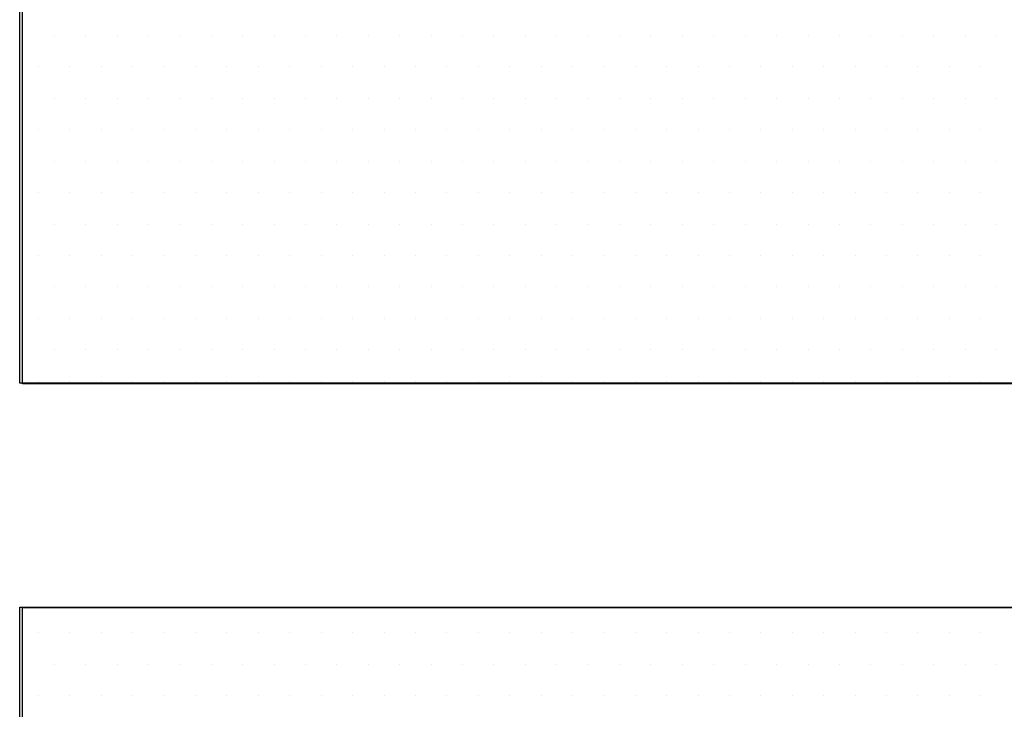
# Model space of a CAD drawing. Extents: x -71 to 52, y -13 to 68.
# Tile 69 of 81: x 38.5745 to 38.6983, y 53.7618 to 53.8483. Entities that reach past the tile are written whole.
import ezdxf

# ---------------------------------------------------------------- set-up
doc = ezdxf.new("R2010")
doc.units = 0
doc.header["$LTSCALE"] = 1.21
doc.header["$MEASUREMENT"] = 0
doc.layers.get('0').update_dxf_attribs({"linetype": 'CONTINUOUS'})
doc.layers.add('parker', color=40, linetype='CONTINUOUS')
doc.layers.add('YELLOW', color=2, linetype='CONTINUOUS')

# ---------------------------------------------------------------- blocks, each defined once
blk = doc.blocks.new('*X5')
at = {"color": 0}
for p, q in [((8.94375, 1.29375), (8.94375, 1.29375)), ((8.95312, 1.29375), (8.95312, 1.29375)), ((8.9625, 1.29375), (8.9625, 1.29375)), ((8.97188, 1.29375), (8.97188, 1.29375)), ((8.98125, 1.29375), (8.98125, 1.29375)), ((8.99063, 1.29375), (8.99063, 1.29375)), ((9, 1.29375), (9, 1.29375)), ((9.00938, 1.29375), (9.00938, 1.29375)), ((9.01875, 1.29375), (9.01875, 1.29375)), ((9.02813, 1.29375), (9.02813, 1.29375)), ((9.0375, 1.29375), (9.0375, 1.29375)), ((9.04688, 1.29375), (9.04688, 1.29375)), ((9.05625, 1.29375), (9.05625, 1.29375)), ((9.06563, 1.29375), (9.06563, 1.29375)), ((9.075, 1.29375), (9.075, 1.29375)), ((9.08438, 1.29375), (9.08438, 1.29375)), ((9.09375, 1.29375), (9.09375, 1.29375)), ((9.10313, 1.29375), (9.10313, 1.29375)), ((9.1125, 1.29375), (9.1125, 1.29375)), ((9.12188, 1.29375), (9.12188, 1.29375)), ((9.13125, 1.29375), (9.13125, 1.29375)), ((9.14063, 1.29375), (9.14063, 1.29375)), ((9.15, 1.29375), (9.15, 1.29375)), ((9.15938, 1.29375), (9.15938, 1.29375)), ((9.16875, 1.29375), (9.16875, 1.29375)), ((9.17813, 1.29375), (9.17813, 1.29375)), ((9.1875, 1.29375), (9.1875, 1.29375)), ((9.19688, 1.29375), (9.19688, 1.29375)), ((9.20625, 1.29375), (9.20625, 1.29375)), ((9.21563, 1.29375), (9.21563, 1.29375)), ((9.225, 1.29375), (9.225, 1.29375)), ((9.23438, 1.29375), (9.23438, 1.29375)), ((8.94844, 1.28438), (8.94844, 1.28438)), ((8.95781, 1.28438), (8.95781, 1.28438)), ((8.96719, 1.28438), (8.96719, 1.28438)), ((8.97656, 1.28438), (8.97656, 1.28438)), ((8.98594, 1.28438), (8.98594, 1.28438)), ((8.99531, 1.28438), (8.99531, 1.28438)), ((9.00469, 1.28438), (9.00469, 1.28438)), ((9.01406, 1.28438), (9.01406, 1.28438)), ((9.02344, 1.28438), (9.02344, 1.28438)), ((9.03281, 1.28438), (9.03281, 1.28438)), ((9.04219, 1.28438), (9.04219, 1.28438)), ((9.05156, 1.28438), (9.05156, 1.28438)), ((9.06094, 1.28438), (9.06094, 1.28438)), ((9.07031, 1.28438), (9.07031, 1.28438)), ((9.07969, 1.28438), (9.07969, 1.28438)), ((9.08906, 1.28438), (9.08906, 1.28438)), ((9.09844, 1.28438), (9.09844, 1.28438)), ((9.10781, 1.28438), (9.10781, 1.28438)), ((9.11719, 1.28438), (9.11719, 1.28438)), ((9.12656, 1.28438), (9.12656, 1.28438)), ((9.13594, 1.28438), (9.13594, 1.28438)), ((9.14531, 1.28438), (9.14531, 1.28438)), ((9.15469, 1.28438), (9.15469, 1.28438)), ((9.16406, 1.28438), (9.16406, 1.28438)), ((9.17344, 1.28438), (9.17344, 1.28438)), ((9.18281, 1.28438), (9.18281, 1.28438)), ((9.19219, 1.28438), (9.19219, 1.28438)), ((9.20156, 1.28438), (9.20156, 1.28438)), ((9.21094, 1.28438), (9.21094, 1.28438)), ((9.22031, 1.28438), (9.22031, 1.28438)), ((9.22969, 1.28438), (9.22969, 1.28438)), ((8.94375, 1.275), (8.94375, 1.275)), ((8.95312, 1.275), (8.95312, 1.275)), ((8.9625, 1.275), (8.9625, 1.275)), ((8.97188, 1.275), (8.97188, 1.275)), ((8.98125, 1.275), (8.98125, 1.275)), ((8.99063, 1.275), (8.99063, 1.275)), ((9, 1.275), (9, 1.275)), ((9.00938, 1.275), (9.00938, 1.275)), ((9.01875, 1.275), (9.01875, 1.275)), ((9.02813, 1.275), (9.02813, 1.275)), ((9.0375, 1.275), (9.0375, 1.275)), ((9.04688, 1.275), (9.04688, 1.275)), ((9.05625, 1.275), (9.05625, 1.275)), ((9.06563, 1.275), (9.06563, 1.275)), ((9.075, 1.275), (9.075, 1.275)), ((9.08438, 1.275), (9.08438, 1.275)), ((9.09375, 1.275), (9.09375, 1.275)), ((9.10313, 1.275), (9.10313, 1.275)), ((9.1125, 1.275), (9.1125, 1.275)), ((9.12188, 1.275), (9.12188, 1.275)), ((9.13125, 1.275), (9.13125, 1.275)), ((9.14063, 1.275), (9.14063, 1.275)), ((9.15, 1.275), (9.15, 1.275)), ((9.15938, 1.275), (9.15938, 1.275)), ((9.16875, 1.275), (9.16875, 1.275)), ((9.17813, 1.275), (9.17813, 1.275)), ((9.1875, 1.275), (9.1875, 1.275)), ((9.19688, 1.275), (9.19688, 1.275)), ((9.20625, 1.275), (9.20625, 1.275)), ((9.21563, 1.275), (9.21563, 1.275)), ((9.225, 1.275), (9.225, 1.275)), ((9.23438, 1.275), (9.23438, 1.275)), ((8.94844, 1.26562), (8.94844, 1.26562)), ((8.95781, 1.26562), (8.95781, 1.26562)), ((8.96719, 1.26562), (8.96719, 1.26562)), ((8.97656, 1.26562), (8.97656, 1.26562)), ((8.98594, 1.26562), (8.98594, 1.26562)), ((8.99531, 1.26562), (8.99531, 1.26562)), ((9.00469, 1.26562), (9.00469, 1.26562)), ((9.01406, 1.26562), (9.01406, 1.26562)), ((9.02344, 1.26562), (9.02344, 1.26562)), ((9.03281, 1.26562), (9.03281, 1.26562)), ((9.04219, 1.26562), (9.04219, 1.26562)), ((9.05156, 1.26562), (9.05156, 1.26562)), ((9.06094, 1.26562), (9.06094, 1.26562)), ((9.07031, 1.26562), (9.07031, 1.26562)), ((9.07969, 1.26562), (9.07969, 1.26562)), ((9.08906, 1.26562), (9.08906, 1.26562)), ((9.09844, 1.26562), (9.09844, 1.26562)), ((9.10781, 1.26562), (9.10781, 1.26562)), ((9.11719, 1.26562), (9.11719, 1.26562)), ((9.12656, 1.26562), (9.12656, 1.26562)), ((9.13594, 1.26562), (9.13594, 1.26562)), ((9.14531, 1.26562), (9.14531, 1.26562)), ((9.15469, 1.26562), (9.15469, 1.26562)), ((9.16406, 1.26562), (9.16406, 1.26562)), ((9.17344, 1.26562), (9.17344, 1.26562)), ((9.18281, 1.26562), (9.18281, 1.26562)), ((9.19219, 1.26562), (9.19219, 1.26562)), ((9.20156, 1.26562), (9.20156, 1.26562)), ((9.21094, 1.26562), (9.21094, 1.26562)), ((9.22031, 1.26562), (9.22031, 1.26562)), ((9.22969, 1.26562), (9.22969, 1.26562)), ((8.94375, 1.25625), (8.94375, 1.25625)), ((8.95312, 1.25625), (8.95312, 1.25625)), ((8.9625, 1.25625), (8.9625, 1.25625)), ((8.97188, 1.25625), (8.97188, 1.25625)), ((8.98125, 1.25625), (8.98125, 1.25625)), ((8.99063, 1.25625), (8.99063, 1.25625)), ((9, 1.25625), (9, 1.25625)), ((9.00938, 1.25625), (9.00938, 1.25625)), ((9.01875, 1.25625), (9.01875, 1.25625)), ((9.02813, 1.25625), (9.02813, 1.25625)), ((9.0375, 1.25625), (9.0375, 1.25625)), ((9.04688, 1.25625), (9.04688, 1.25625)), ((9.05625, 1.25625), (9.05625, 1.25625)), ((9.06563, 1.25625), (9.06563, 1.25625)), ((9.075, 1.25625), (9.075, 1.25625)), ((9.08438, 1.25625), (9.08438, 1.25625)), ((9.09375, 1.25625), (9.09375, 1.25625)), ((9.10313, 1.25625), (9.10313, 1.25625)), ((9.1125, 1.25625), (9.1125, 1.25625)), ((9.12188, 1.25625), (9.12188, 1.25625)), ((9.13125, 1.25625), (9.13125, 1.25625)), ((9.14063, 1.25625), (9.14063, 1.25625)), ((9.15, 1.25625), (9.15, 1.25625)), ((9.15938, 1.25625), (9.15938, 1.25625)), ((9.16875, 1.25625), (9.16875, 1.25625)), ((9.17813, 1.25625), (9.17813, 1.25625)), ((9.1875, 1.25625), (9.1875, 1.25625)), ((9.19688, 1.25625), (9.19688, 1.25625)), ((9.20625, 1.25625), (9.20625, 1.25625)), ((9.21563, 1.25625), (9.21563, 1.25625)), ((9.225, 1.25625), (9.225, 1.25625)), ((9.23438, 1.25625), (9.23438, 1.25625)), ((8.94844, 1.24687), (8.94844, 1.24687)), ((8.95781, 1.24687), (8.95781, 1.24687)), ((8.96719, 1.24687), (8.96719, 1.24687)), ((8.97656, 1.24687), (8.97656, 1.24687)), ((8.98594, 1.24687), (8.98594, 1.24687)), ((8.99531, 1.24687), (8.99531, 1.24687)), ((9.00469, 1.24687), (9.00469, 1.24687)), ((9.01406, 1.24687), (9.01406, 1.24687)), ((9.02344, 1.24687), (9.02344, 1.24687)), ((9.03281, 1.24687), (9.03281, 1.24687)), ((9.04219, 1.24687), (9.04219, 1.24687)), ((9.05156, 1.24687), (9.05156, 1.24687)), ((9.06094, 1.24687), (9.06094, 1.24687)), ((9.07031, 1.24687), (9.07031, 1.24687)), ((9.07969, 1.24687), (9.07969, 1.24687)), ((9.08906, 1.24687), (9.08906, 1.24687)), ((9.09844, 1.24687), (9.09844, 1.24687)), ((9.10781, 1.24687), (9.10781, 1.24687)), ((9.11719, 1.24687), (9.11719, 1.24687)), ((9.12656, 1.24687), (9.12656, 1.24687)), ((9.13594, 1.24687), (9.13594, 1.24687)), ((9.14531, 1.24687), (9.14531, 1.24687)), ((9.15469, 1.24687), (9.15469, 1.24687)), ((9.16406, 1.24687), (9.16406, 1.24687)), ((9.17344, 1.24687), (9.17344, 1.24687)), ((9.18281, 1.24687), (9.18281, 1.24687)), ((9.19219, 1.24687), (9.19219, 1.24687)), ((9.20156, 1.24687), (9.20156, 1.24687)), ((9.21094, 1.24687), (9.21094, 1.24687)), ((9.22031, 1.24687), (9.22031, 1.24687)), ((9.22969, 1.24687), (9.22969, 1.24687)), ((8.94375, 1.2375), (8.94375, 1.2375)), ((8.95312, 1.2375), (8.95312, 1.2375)), ((8.9625, 1.2375), (8.9625, 1.2375)), ((8.97188, 1.2375), (8.97188, 1.2375)), ((8.98125, 1.2375), (8.98125, 1.2375)), ((8.99063, 1.2375), (8.99063, 1.2375)), ((9, 1.2375), (9, 1.2375)), ((9.00938, 1.2375), (9.00938, 1.2375)), ((9.01875, 1.2375), (9.01875, 1.2375)), ((9.02813, 1.2375), (9.02813, 1.2375)), ((9.0375, 1.2375), (9.0375, 1.2375)), ((9.04688, 1.2375), (9.04688, 1.2375)), ((9.05625, 1.2375), (9.05625, 1.2375)), ((9.06563, 1.2375), (9.06563, 1.2375)), ((9.075, 1.2375), (9.075, 1.2375)), ((9.08438, 1.2375), (9.08438, 1.2375)), ((9.09375, 1.2375), (9.09375, 1.2375)), ((9.10313, 1.2375), (9.10313, 1.2375)), ((9.1125, 1.2375), (9.1125, 1.2375)), ((9.12188, 1.2375), (9.12188, 1.2375)), ((9.13125, 1.2375), (9.13125, 1.2375)), ((9.14063, 1.2375), (9.14063, 1.2375)), ((9.15, 1.2375), (9.15, 1.2375)), ((9.15938, 1.2375), (9.15938, 1.2375)), ((9.16875, 1.2375), (9.16875, 1.2375)), ((9.17813, 1.2375), (9.17813, 1.2375)), ((9.1875, 1.2375), (9.1875, 1.2375)), ((9.19688, 1.2375), (9.19688, 1.2375)), ((9.20625, 1.2375), (9.20625, 1.2375)), ((9.21563, 1.2375), (9.21563, 1.2375)), ((9.225, 1.2375), (9.225, 1.2375)), ((9.23438, 1.2375), (9.23438, 1.2375)), ((8.94844, 1.22812), (8.94844, 1.22812)), ((8.95781, 1.22812), (8.95781, 1.22812)), ((8.96719, 1.22812), (8.96719, 1.22812)), ((8.97656, 1.22812), (8.97656, 1.22812)), ((8.98594, 1.22812), (8.98594, 1.22812)), ((8.99531, 1.22812), (8.99531, 1.22812)), ((9.00469, 1.22812), (9.00469, 1.22812)), ((9.01406, 1.22812), (9.01406, 1.22812)), ((9.02344, 1.22812), (9.02344, 1.22812)), ((9.03281, 1.22812), (9.03281, 1.22812)), ((9.04219, 1.22812), (9.04219, 1.22812)), ((9.05156, 1.22812), (9.05156, 1.22812)), ((9.06094, 1.22812), (9.06094, 1.22812)), ((9.07031, 1.22812), (9.07031, 1.22812)), ((9.07969, 1.22812), (9.07969, 1.22812)), ((9.08906, 1.22812), (9.08906, 1.22812)), ((9.09844, 1.22812), (9.09844, 1.22812)), ((9.10781, 1.22812), (9.10781, 1.22812)), ((9.11719, 1.22812), (9.11719, 1.22812)), ((9.12656, 1.22812), (9.12656, 1.22812)), ((9.13594, 1.22812), (9.13594, 1.22812)), ((9.14531, 1.22812), (9.14531, 1.22812)), ((9.15469, 1.22812), (9.15469, 1.22812)), ((9.16406, 1.22812), (9.16406, 1.22812)), ((9.17344, 1.22812), (9.17344, 1.22812)), ((9.18281, 1.22812), (9.18281, 1.22812)), ((9.19219, 1.22812), (9.19219, 1.22812)), ((9.20156, 1.22812), (9.20156, 1.22812)), ((9.21094, 1.22812), (9.21094, 1.22812)), ((9.22031, 1.22812), (9.22031, 1.22812)), ((9.22969, 1.22812), (9.22969, 1.22812)), ((8.94375, 1.21875), (8.94375, 1.21875)), ((8.95312, 1.21875), (8.95312, 1.21875)), ((8.9625, 1.21875), (8.9625, 1.21875)), ((8.97188, 1.21875), (8.97188, 1.21875)), ((8.98125, 1.21875), (8.98125, 1.21875)), ((8.99063, 1.21875), (8.99063, 1.21875)), ((9, 1.21875), (9, 1.21875)), ((9.00938, 1.21875), (9.00938, 1.21875)), ((9.01875, 1.21875), (9.01875, 1.21875)), ((9.02813, 1.21875), (9.02813, 1.21875)), ((9.0375, 1.21875), (9.0375, 1.21875)), ((9.04688, 1.21875), (9.04688, 1.21875)), ((9.05625, 1.21875), (9.05625, 1.21875)), ((9.06563, 1.21875), (9.06563, 1.21875)), ((9.075, 1.21875), (9.075, 1.21875)), ((9.08438, 1.21875), (9.08438, 1.21875)), ((9.09375, 1.21875), (9.09375, 1.21875)), ((9.10313, 1.21875), (9.10313, 1.21875)), ((9.1125, 1.21875), (9.1125, 1.21875)), ((9.12188, 1.21875), (9.12188, 1.21875)), ((9.13125, 1.21875), (9.13125, 1.21875)), ((9.14063, 1.21875), (9.14063, 1.21875)), ((9.15, 1.21875), (9.15, 1.21875)), ((9.15938, 1.21875), (9.15938, 1.21875)), ((9.16875, 1.21875), (9.16875, 1.21875)), ((9.17813, 1.21875), (9.17813, 1.21875)), ((9.1875, 1.21875), (9.1875, 1.21875)), ((9.19688, 1.21875), (9.19688, 1.21875)), ((9.20625, 1.21875), (9.20625, 1.21875)), ((9.21563, 1.21875), (9.21563, 1.21875)), ((9.225, 1.21875), (9.225, 1.21875)), ((9.23438, 1.21875), (9.23438, 1.21875)), ((8.94844, 1.20937), (8.94844, 1.20937)), ((8.95781, 1.20937), (8.95781, 1.20937)), ((8.96719, 1.20937), (8.96719, 1.20937)), ((8.97656, 1.20937), (8.97656, 1.20937)), ((8.98594, 1.20937), (8.98594, 1.20937)), ((8.99531, 1.20937), (8.99531, 1.20937)), ((9.00469, 1.20937), (9.00469, 1.20937)), ((9.01406, 1.20937), (9.01406, 1.20937)), ((9.02344, 1.20937), (9.02344, 1.20937)), ((9.03281, 1.20937), (9.03281, 1.20937)), ((9.04219, 1.20937), (9.04219, 1.20937)), ((9.05156, 1.20937), (9.05156, 1.20937)), ((9.06094, 1.20937), (9.06094, 1.20937)), ((9.07031, 1.20937), (9.07031, 1.20937)), ((9.07969, 1.20937), (9.07969, 1.20937)), ((9.08906, 1.20937), (9.08906, 1.20937)), ((9.09844, 1.20937), (9.09844, 1.20937)), ((9.10781, 1.20937), (9.10781, 1.20937)), ((9.11719, 1.20937), (9.11719, 1.20937)), ((9.12656, 1.20937), (9.12656, 1.20937)), ((9.13594, 1.20937), (9.13594, 1.20937)), ((9.14531, 1.20937), (9.14531, 1.20937)), ((9.15469, 1.20937), (9.15469, 1.20937)), ((9.16406, 1.20937), (9.16406, 1.20937)), ((9.17344, 1.20937), (9.17344, 1.20937)), ((9.18281, 1.20937), (9.18281, 1.20937)), ((9.19219, 1.20937), (9.19219, 1.20937)), ((9.20156, 1.20937), (9.20156, 1.20937)), ((9.21094, 1.20937), (9.21094, 1.20937)), ((9.22031, 1.20937), (9.22031, 1.20937)), ((9.22969, 1.20937), (9.22969, 1.20937)), ((8.94375, 1.2), (8.94375, 1.2)), ((8.95312, 1.2), (8.95312, 1.2)), ((8.9625, 1.2), (8.9625, 1.2)), ((8.97188, 1.2), (8.97188, 1.2)), ((8.98125, 1.2), (8.98125, 1.2)), ((8.99063, 1.2), (8.99063, 1.2)), ((9, 1.2), (9, 1.2)), ((9.00938, 1.2), (9.00938, 1.2)), ((9.01875, 1.2), (9.01875, 1.2)), ((9.02813, 1.2), (9.02813, 1.2)), ((9.0375, 1.2), (9.0375, 1.2)), ((9.04688, 1.2), (9.04688, 1.2)), ((9.05625, 1.2), (9.05625, 1.2)), ((9.06563, 1.2), (9.06563, 1.2)), ((9.075, 1.2), (9.075, 1.2)), ((9.08438, 1.2), (9.08438, 1.2)), ((9.09375, 1.2), (9.09375, 1.2)), ((9.10313, 1.2), (9.10313, 1.2)), ((9.1125, 1.2), (9.1125, 1.2)), ((9.12188, 1.2), (9.12188, 1.2)), ((9.13125, 1.2), (9.13125, 1.2)), ((9.14063, 1.2), (9.14063, 1.2)), ((9.15, 1.2), (9.15, 1.2)), ((9.15938, 1.2), (9.15938, 1.2)), ((9.16875, 1.2), (9.16875, 1.2)), ((9.17813, 1.2), (9.17813, 1.2)), ((9.1875, 1.2), (9.1875, 1.2)), ((9.19688, 1.2), (9.19688, 1.2)), ((9.20625, 1.2), (9.20625, 1.2)), ((9.21563, 1.2), (9.21563, 1.2)), ((9.225, 1.2), (9.225, 1.2)), ((9.23438, 1.2), (9.23438, 1.2)), ((8.94844, 1.19063), (8.94844, 1.19063)), ((8.95781, 1.19063), (8.95781, 1.19063)), ((8.96719, 1.19063), (8.96719, 1.19063)), ((8.97656, 1.19063), (8.97656, 1.19063)), ((8.98594, 1.19063), (8.98594, 1.19063)), ((8.99531, 1.19063), (8.99531, 1.19063)), ((9.00469, 1.19063), (9.00469, 1.19063)), ((9.01406, 1.19063), (9.01406, 1.19063)), ((9.02344, 1.19063), (9.02344, 1.19063)), ((9.03281, 1.19063), (9.03281, 1.19063)), ((9.04219, 1.19063), (9.04219, 1.19063)), ((9.05156, 1.19063), (9.05156, 1.19063)), ((9.06094, 1.19063), (9.06094, 1.19063)), ((9.07031, 1.19063), (9.07031, 1.19063)), ((9.07969, 1.19063), (9.07969, 1.19063)), ((9.08906, 1.19063), (9.08906, 1.19063)), ((9.09844, 1.19063), (9.09844, 1.19063)), ((9.10781, 1.19063), (9.10781, 1.19063)), ((9.11719, 1.19063), (9.11719, 1.19063)), ((9.12656, 1.19063), (9.12656, 1.19063)), ((9.13594, 1.19063), (9.13594, 1.19063)), ((9.14531, 1.19063), (9.14531, 1.19063)), ((9.15469, 1.19063), (9.15469, 1.19063)), ((9.16406, 1.19063), (9.16406, 1.19063)), ((9.17344, 1.19063), (9.17344, 1.19063)), ((9.18281, 1.19063), (9.18281, 1.19063)), ((9.19219, 1.19063), (9.19219, 1.19063)), ((9.20156, 1.19063), (9.20156, 1.19063)), ((9.21094, 1.19063), (9.21094, 1.19063)), ((9.22031, 1.19063), (9.22031, 1.19063)), ((9.22969, 1.19063), (9.22969, 1.19063)), ((8.94844, 1.11562), (8.94844, 1.11562)), ((8.95781, 1.11562), (8.95781, 1.11562)), ((8.96719, 1.11562), (8.96719, 1.11562)), ((8.97656, 1.11562), (8.97656, 1.11562)), ((8.98594, 1.11562), (8.98594, 1.11562)), ((8.99531, 1.11562), (8.99531, 1.11562)), ((9.00469, 1.11562), (9.00469, 1.11562)), ((9.01406, 1.11562), (9.01406, 1.11562)), ((9.02344, 1.11562), (9.02344, 1.11562)), ((9.03281, 1.11562), (9.03281, 1.11562)), ((9.04219, 1.11562), (9.04219, 1.11562)), ((9.05156, 1.11562), (9.05156, 1.11562)), ((9.06094, 1.11562), (9.06094, 1.11562)), ((9.07031, 1.11562), (9.07031, 1.11562)), ((9.07969, 1.11562), (9.07969, 1.11562)), ((9.08906, 1.11562), (9.08906, 1.11562)), ((9.09844, 1.11562), (9.09844, 1.11562)), ((9.10781, 1.11562), (9.10781, 1.11562)), ((9.11719, 1.11562), (9.11719, 1.11562)), ((9.12656, 1.11562), (9.12656, 1.11562)), ((9.13594, 1.11562), (9.13594, 1.11562)), ((9.14531, 1.11562), (9.14531, 1.11562)), ((9.15469, 1.11562), (9.15469, 1.11562)), ((9.16406, 1.11562), (9.16406, 1.11562)), ((9.17344, 1.11562), (9.17344, 1.11562)), ((9.18281, 1.11562), (9.18281, 1.11562)), ((9.19219, 1.11562), (9.19219, 1.11562)), ((9.20156, 1.11562), (9.20156, 1.11562)), ((9.21094, 1.11562), (9.21094, 1.11562)), ((9.22031, 1.11562), (9.22031, 1.11562)), ((9.22969, 1.11562), (9.22969, 1.11562)), ((8.94375, 1.10625), (8.94375, 1.10625)), ((8.95312, 1.10625), (8.95312, 1.10625)), ((8.9625, 1.10625), (8.9625, 1.10625)), ((8.97188, 1.10625), (8.97188, 1.10625)), ((8.98125, 1.10625), (8.98125, 1.10625)), ((8.99063, 1.10625), (8.99063, 1.10625)), ((9, 1.10625), (9, 1.10625)), ((9.00938, 1.10625), (9.00938, 1.10625)), ((9.01875, 1.10625), (9.01875, 1.10625)), ((9.02813, 1.10625), (9.02813, 1.10625)), ((9.0375, 1.10625), (9.0375, 1.10625)), ((9.04688, 1.10625), (9.04688, 1.10625)), ((9.05625, 1.10625), (9.05625, 1.10625)), ((9.06563, 1.10625), (9.06563, 1.10625)), ((9.075, 1.10625), (9.075, 1.10625)), ((9.08438, 1.10625), (9.08438, 1.10625)), ((9.09375, 1.10625), (9.09375, 1.10625)), ((9.10313, 1.10625), (9.10313, 1.10625)), ((9.1125, 1.10625), (9.1125, 1.10625)), ((9.12188, 1.10625), (9.12188, 1.10625)), ((9.13125, 1.10625), (9.13125, 1.10625)), ((9.14063, 1.10625), (9.14063, 1.10625)), ((9.15, 1.10625), (9.15, 1.10625)), ((9.15938, 1.10625), (9.15938, 1.10625)), ((9.16875, 1.10625), (9.16875, 1.10625)), ((9.17813, 1.10625), (9.17813, 1.10625)), ((9.1875, 1.10625), (9.1875, 1.10625)), ((9.19688, 1.10625), (9.19688, 1.10625)), ((9.20625, 1.10625), (9.20625, 1.10625)), ((9.21563, 1.10625), (9.21563, 1.10625)), ((9.225, 1.10625), (9.225, 1.10625)), ((9.23438, 1.10625), (9.23438, 1.10625)), ((8.94844, 1.09688), (8.94844, 1.09688)), ((8.95781, 1.09688), (8.95781, 1.09688)), ((8.96719, 1.09688), (8.96719, 1.09688)), ((8.97656, 1.09688), (8.97656, 1.09688)), ((8.98594, 1.09688), (8.98594, 1.09688)), ((8.99531, 1.09688), (8.99531, 1.09688)), ((9.00469, 1.09688), (9.00469, 1.09688)), ((9.01406, 1.09688), (9.01406, 1.09688)), ((9.02344, 1.09688), (9.02344, 1.09688)), ((9.03281, 1.09688), (9.03281, 1.09688)), ((9.04219, 1.09688), (9.04219, 1.09688)), ((9.05156, 1.09688), (9.05156, 1.09688)), ((9.06094, 1.09688), (9.06094, 1.09688)), ((9.07031, 1.09688), (9.07031, 1.09688)), ((9.07969, 1.09688), (9.07969, 1.09688)), ((9.08906, 1.09688), (9.08906, 1.09688)), ((9.09844, 1.09688), (9.09844, 1.09688)), ((9.10781, 1.09688), (9.10781, 1.09688)), ((9.11719, 1.09688), (9.11719, 1.09688)), ((9.12656, 1.09688), (9.12656, 1.09688)), ((9.13594, 1.09688), (9.13594, 1.09688)), ((9.14531, 1.09688), (9.14531, 1.09688)), ((9.15469, 1.09688), (9.15469, 1.09688)), ((9.16406, 1.09688), (9.16406, 1.09688)), ((9.17344, 1.09688), (9.17344, 1.09688)), ((9.18281, 1.09688), (9.18281, 1.09688)), ((9.19219, 1.09688), (9.19219, 1.09688)), ((9.20156, 1.09688), (9.20156, 1.09688)), ((9.21094, 1.09688), (9.21094, 1.09688)), ((9.22031, 1.09688), (9.22031, 1.09688)), ((9.22969, 1.09688), (9.22969, 1.09688))]:
    blk.add_line(p, q, dxfattribs=at)

msp = doc.modelspace()

# ---------------------------------------------------------------- linework, layer by layer
at = {"layer": 'parker'}
msp.add_lwpolyline([(38.5749, 53.91825), (39.20422, 53.91825), (39.20422, 53.67691), (38.5749, 53.67691), (38.5749, 53.77454), (38.75926, 53.77454), (38.75926, 53.80261), (38.5749, 53.80261), (38.5749, 53.91825), (38.5749, 53.91825)], dxfattribs=at)
at = {"layer": 'YELLOW'}
msp.add_lwpolyline([(38.57455, 53.91838), (39.20422, 53.91838), (39.20422, 53.67691), (38.57455, 53.67691), (38.57455, 53.77459), (38.75901, 53.77459), (38.75901, 53.80268), (38.57455, 53.80268), (38.57455, 53.91838), (38.57455, 53.91838)], dxfattribs=at)

# ---------------------------------------------------------------- block references
at = {"layer": 'parker', "xscale": 0.420940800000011, "yscale": 0.4209407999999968, "zscale": 0.4209408}
msp.add_blockref('*X5', (34.81015, 53.30176), dxfattribs=at)

doc.saveas('drawing.dxf')
